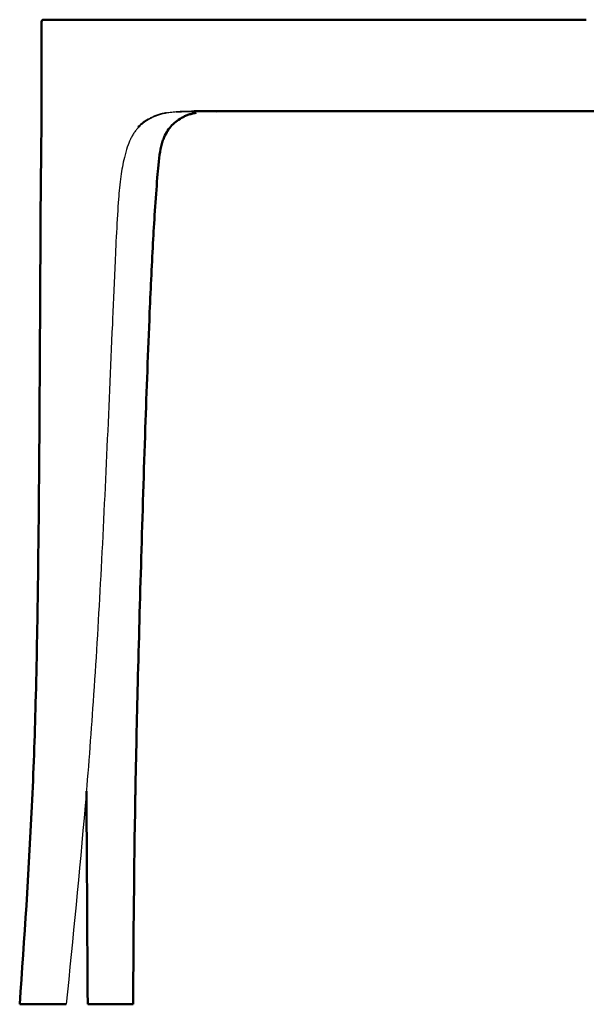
# Model space of a CAD drawing. Header units: millimetres. Extents: x -51070 to 51012658, y -411665 to 5484957.
# Tile 2 of 207: x 51011209 to 51011452, y 5483373 to 5483797. Entities that reach past the tile are written whole.
import ezdxf

# ---------------------------------------------------------------- set-up
doc = ezdxf.new("R2010")
doc.units = ezdxf.units.MM
doc.layers.add('Make2D$Visible$Curves', color=7, linetype='Continuous', true_color=0x000000)
doc.layers.add('Make2D$Visible$SceneSilhouetteCurves', color=7, linetype='Continuous', lineweight=50, true_color=0x000000)

msp = doc.modelspace()

# ---------------------------------------------------------------- linework, layer by layer
at = {"layer": 'Make2D$Visible$Curves', "color": 30}
for points, degree, knots in [([(51011218.35, 5483765.96), (51011218.35, 5483766.59), (51011218.35, 5483767.22), (51011218.35, 5483767.86), (51011218.35, 5483768.47), (51011218.35, 5483769.09), (51011218.35, 5483769.71), (51011218.35, 5483770.31), (51011218.35, 5483770.91), (51011218.35, 5483771.51), (51011218.35, 5483772.1), (51011218.35, 5483772.68), (51011218.35, 5483773.27), (51011218.35, 5483774.42), (51011218.35, 5483775.56), (51011218.35, 5483776.71), (51011218.35, 5483777.83), (51011218.34, 5483778.95), (51011218.34, 5483780.07), (51011218.34, 5483782.23), (51011218.34, 5483784.32), (51011218.34, 5483786.48), (51011218.34, 5483788.23), (51011218.34, 5483789.64), (51011218.34, 5483791.41), (51011218.34, 5483792.6), (51011218.34, 5483793.82), (51011218.34, 5483795.07), (51011218.34, 5483795.52), (51011218.32, 5483796.14), (51011218.68, 5483796.42), (51011219.03, 5483796.69), (51011219.83, 5483796.68), (51011220.2, 5483796.68)], 3, [0, 0, 0, 0, 1.899319, 1.899319, 1.899319, 3.747187, 3.747187, 3.747187, 5.55027, 5.55027, 5.55027, 7.31519, 7.31519, 7.31519, 10.756794, 10.756794, 10.756794, 14.123237, 14.123237, 14.123237, 20.532338, 20.532338, 20.532338, 25.467184, 25.467184, 25.467184, 29.125083, 29.125083, 29.125083, 30.766925, 30.766925, 30.766925, 32.946188, 32.946188, 32.946188, 32.946188]), ([(51011209.02, 5483373.39), (51011211, 5483402.04), (51011212.91, 5483429.76), (51011214.25, 5483458.48), (51011214.95, 5483473.43), (51011215.47, 5483488.1), (51011215.87, 5483503.07), (51011216.33, 5483520.29), (51011216.63, 5483537.24), (51011216.85, 5483553.91), (51011217.34, 5483590.42), (51011217.55, 5483627.64), (51011217.75, 5483665.55), (51011217.79, 5483673.61), (51011217.83, 5483681.96), (51011217.93, 5483700.46), (51011217.97, 5483710.1), (51011218.04, 5483719.51), (51011218.06, 5483722.62), (51011218.09, 5483725.68), (51011218.15, 5483731.8), (51011218.19, 5483734.93), (51011218.23, 5483738.11), (51011218.26, 5483740.09), (51011218.28, 5483742.08), (51011218.3, 5483744.08), (51011218.32, 5483746.23), (51011218.33, 5483748.34), (51011218.34, 5483750.42), (51011218.34, 5483751.65), (51011218.35, 5483752.87), (51011218.35, 5483754.08), (51011218.35, 5483755.4), (51011218.35, 5483756.7), (51011218.35, 5483758), (51011218.35, 5483758.67), (51011218.35, 5483759.34), (51011218.35, 5483760.01), (51011218.35, 5483760.68), (51011218.35, 5483761.35), (51011218.35, 5483762.02), (51011218.35, 5483762.68), (51011218.35, 5483763.34), (51011218.35, 5483764.01), (51011218.35, 5483764.66), (51011218.35, 5483765.31), (51011218.35, 5483765.96)], 3, [0, 0, 0, 0, 85.381893, 85.381893, 85.381893, 130.030945, 130.030945, 130.030945, 180.894495, 180.894495, 180.894495, 292.544969, 292.544969, 292.544969, 317.705252, 317.705252, 346.518538, 346.518538, 346.518538, 355.730408, 355.730408, 365.118973, 365.118973, 365.118973, 371.087738, 371.087738, 371.087738, 377.427218, 377.427218, 377.427218, 381.090435, 381.090435, 381.090435, 385.010343, 385.010343, 385.010343, 387.01553, 387.01553, 387.01553, 389.023658, 389.023658, 389.023658, 391.014338, 391.014338, 391.014338, 392.967221, 392.967221, 392.967221, 392.967221]), ([(51011278.58, 5483754.46), (51011277.7, 5483753.95), (51011276.88, 5483753.4), (51011276.11, 5483752.8), (51011275.33, 5483752.19), (51011274.6, 5483751.51), (51011273.95, 5483750.76), (51011273.3, 5483750.01), (51011272.71, 5483749.18), (51011272.17, 5483748.28), (51011271.64, 5483747.38), (51011271.17, 5483746.41), (51011270.74, 5483745.38)], 3, [0, 0, 0, 0, 3.774224, 3.774224, 3.774224, 7.643262, 7.643262, 7.643262, 11.490612, 11.490612, 11.490612, 15.302291, 15.302291, 15.302291, 15.302291]), ([(51011284.79, 5483756.63), (51011284.46, 5483756.58), (51011284.14, 5483756.52), (51011283.81, 5483756.45), (51011283.51, 5483756.39), (51011283.21, 5483756.32), (51011282.91, 5483756.24), (51011282.63, 5483756.17), (51011282.35, 5483756.09), (51011282.08, 5483756.01), (51011281.82, 5483755.93), (51011281.56, 5483755.84), (51011281.3, 5483755.75), (51011280.82, 5483755.57), (51011280.34, 5483755.37), (51011279.89, 5483755.15), (51011279.44, 5483754.94), (51011279.01, 5483754.71), (51011278.58, 5483754.46)], 3, [0, 0, 0, 0, 1.101993, 1.101993, 1.101993, 2.144137, 2.144137, 2.144137, 3.145649, 3.145649, 3.145649, 4.120797, 4.120797, 4.120797, 6.026012, 6.026012, 6.026012, 7.882699, 7.882699, 7.882699, 7.882699]), ([(51011305.99, 5483757.35), (51011305.66, 5483757.35), (51011305.32, 5483757.35), (51011304.98, 5483757.35), (51011304.95, 5483757.35), (51011304.93, 5483757.35), (51011304.9, 5483757.35), (51011304.9, 5483757.35), (51011303.99, 5483757.35), (51011303.68, 5483757.35), (51011303.36, 5483757.35), (51011302.07, 5483757.35), (51011301.18, 5483757.35), (51011298.9, 5483757.35), (51011297.39, 5483757.35), (51011295.91, 5483757.35), (51011293.79, 5483757.35), (51011291.73, 5483757.34), (51011289.62, 5483757.34), (51011288.92, 5483757.34), (51011288.21, 5483757.33), (51011287.49, 5483757.33), (51011286.94, 5483757.33), (51011286.38, 5483757.32), (51011285.81, 5483757.32), (51011285.35, 5483757.31), (51011284.88, 5483757.31), (51011284.41, 5483757.3), (51011284.37, 5483757.3), (51011284.33, 5483757.3), (51011284.3, 5483757.3), (51011284.26, 5483757.3), (51011284.23, 5483757.3), (51011284.19, 5483757.3), (51011284.15, 5483757.3), (51011284.12, 5483757.3), (51011284.08, 5483757.3), (51011284.05, 5483757.3), (51011284.01, 5483757.3), (51011283.98, 5483757.29), (51011283.94, 5483757.29), (51011283.9, 5483757.29), (51011283.87, 5483757.29), (51011283.83, 5483757.29), (51011283.8, 5483757.29), (51011283.76, 5483757.29), (51011283.73, 5483757.29), (51011283.69, 5483757.29), (51011283.66, 5483757.29), (51011283.62, 5483757.29), (51011283.59, 5483757.29), (51011283.55, 5483757.29), (51011283.51, 5483757.29), (51011283.48, 5483757.29), (51011283.44, 5483757.29), (51011283.41, 5483757.28), (51011283.37, 5483757.28), (51011283.34, 5483757.28), (51011283.33, 5483757.28), (51011283.33, 5483757.28), (51011283.33, 5483757.28), (51011283.3, 5483757.28), (51011283.26, 5483757.28), (51011283.23, 5483757.28), (51011283.2, 5483757.28), (51011283.16, 5483757.28), (51011283.13, 5483757.28)], 3, [0, 0, 0, 0, 1, 1, 1, 2, 2, 2, 2.002283, 2.002283, 2.912067, 2.912067, 5.719859, 5.719859, 11.007081, 11.007081, 11.007081, 17.315326, 17.315326, 17.315326, 19.461475, 19.461475, 19.461475, 21.155003, 21.155003, 21.155003, 22.562163, 22.562163, 22.562163, 23.562163, 23.562163, 23.562163, 24.562163, 24.562163, 24.562163, 25.562163, 25.562163, 25.562163, 26.562163, 26.562163, 26.562163, 27.562163, 27.562163, 27.562163, 28.562163, 28.562163, 28.562163, 29.562163, 29.562163, 29.562163, 30.562163, 30.562163, 30.562163, 31.562163, 31.562163, 31.562163, 32.562163, 32.562163, 32.562163, 33.562163, 33.562163, 33.562163, 34.562163, 34.562163, 34.562163, 35.562163, 35.562163, 35.562163, 35.562163]), ([(51011289.16, 5483757.35), (51011290.68, 5483757.35), (51011295, 5483757.35), (51011300.97, 5483757.35), (51011305.35, 5483757.35)], 3, [0.5833333, 0.5833333, 0.5833333, 0.5833333, 0.75, 1, 1, 1, 1]), ([(51011293.52, 5483757.28), (51011294.66, 5483757.32), (51011295.89, 5483757.34), (51011300.61, 5483757.35), (51011302.81, 5483757.35)], 3, [-1, -1, -1, -1, -0.5, -0.25, -0.25, -0.25, -0.25]), ([(51011403.92, 5483757.35), (51011403.92, 5483757.35), (51011403.92, 5483757.35), (51011403.92, 5483757.35), (51011403.92, 5483757.35)], 2, [3.998570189, 3.998570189, 3.998570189, 4, 4, 4.001429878, 4.001429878, 4.001429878]), ([(51011270.74, 5483745.38), (51011270.44, 5483744.65), (51011270.25, 5483744.1), (51011269.84, 5483742.6), (51011269.68, 5483741.84), (51011269.54, 5483741.09), (51011269, 5483738.06), (51011268.55, 5483733.31), (51011268.28, 5483730.24), (51011267.55, 5483721.91), (51011266.86, 5483710.74), (51011265.83, 5483692.39), (51011265.33, 5483681.89), (51011264.86, 5483670.91), (51011264.14, 5483653.97), (51011263.54, 5483637.34), (51011262.37, 5483602.65), (51011261.78, 5483583.65), (51011261.24, 5483565.3), (51011260.71, 5483547.31), (51011260.2, 5483529.3), (51011259.75, 5483511.41), (51011259.36, 5483495.71), (51011259.01, 5483479.98), (51011258.73, 5483464.37), (51011258.71, 5483463.45), (51011258.69, 5483462.54), (51011258.68, 5483461.62), (51011258.14, 5483430.91), (51011257.94, 5483403.8), (51011257.73, 5483373.39)], 3, [0, 0, 0, 0, 2.543205, 2.543205, 4.842746, 4.842746, 4.842746, 15.989109, 15.989109, 15.989109, 43.26815, 43.26815, 75.947026, 75.947026, 75.947026, 125.988854, 125.988854, 182.516942, 182.516942, 182.516942, 237.171787, 237.171787, 237.171787, 285.131829, 285.131829, 285.131829, 287.942257, 287.942257, 287.942257, 378.659586, 378.659586, 378.659586, 378.659586]), ([(51011238.24, 5483373.39), (51011238.06, 5483403.88), (51011237.89, 5483430.8), (51011237.68, 5483461.58), (51011237.67, 5483462.72), (51011237.66, 5483463.86), (51011237.66, 5483464.99)], 3, [0, 0, 0, 0, 90.385325, 90.385325, 90.385325, 93.872185, 93.872185, 93.872185, 93.872185]), ([(51011209.02, 5483373.39), (51011209.02, 5483373.39), (51011209.12, 5483373.39), (51011209.62, 5483373.39), (51011210.5, 5483373.39), (51011211.71, 5483373.39), (51011213.2, 5483373.39), (51011214.91, 5483373.39), (51011216.79, 5483373.39), (51011218.42, 5483373.39), (51011219.73, 5483373.39), (51011220.54, 5483373.39), (51011221.19, 5483373.39), (51011221.66, 5483373.39), (51011222.13, 5483373.39), (51011222.44, 5483373.39), (51011222.59, 5483373.39)], 3, [0.1784583, 0.1784583, 0.1784583, 0.1784583, 0.25, 0.3333333, 0.4166667, 0.5, 0.5833333, 0.6666667, 0.75, 0.8333333, 0.875, 0.9166667, 0.9375, 0.9583333, 0.9791667, 1, 1, 1, 1]), ([(51011222.59, 5483373.39), (51011222.75, 5483373.39), (51011223.05, 5483373.39), (51011223.49, 5483373.39), (51011223.93, 5483373.39), (51011224.49, 5483373.39), (51011225.16, 5483373.39), (51011226.15, 5483373.39), (51011227.23, 5483373.39), (51011228.2, 5483373.39), (51011228.82, 5483373.39), (51011228.98, 5483373.39), (51011229, 5483373.39)], 3, [0, 0, 0, 0, 0.0125, 0.025, 0.0375, 0.05, 0.075, 0.1, 0.15, 0.2, 0.25, 0.3, 0.3, 0.3, 0.3])]:
    msp.add_open_spline(points, degree=degree, knots=knots, dxfattribs=at)
for points, degree in [([(51011220.2, 5483796.68), (51011220.26, 5483796.68), (51011220.31, 5483796.68), (51011220.37, 5483796.68)], 3), ([(51011220.37, 5483796.68), (51011220.37, 5483796.68), (51011220.36, 5483796.68), (51011220.36, 5483796.68)], 3), ([(51011220.37, 5483796.68), (51011220.39, 5483796.68), (51011220.44, 5483796.68), (51011220.54, 5483796.68)], 3), ([(51011220.54, 5483796.68), (51011220.64, 5483796.68), (51011220.8, 5483796.68), (51011221.07, 5483796.68)], 3), ([(51011221.07, 5483796.68), (51011221.33, 5483796.68), (51011221.72, 5483796.68), (51011222.27, 5483796.68)], 3), ([(51011221.34, 5483796.68), (51011221.33, 5483796.68), (51011221.33, 5483796.68)], 2), ([(51011222.27, 5483796.68), (51011222.82, 5483796.68), (51011223.54, 5483796.68), (51011224.35, 5483796.68)], 3), ([(51011224.35, 5483796.68), (51011225.15, 5483796.68), (51011226.03, 5483796.68), (51011226.9, 5483796.68)], 3), ([(51011226.9, 5483796.68), (51011227.76, 5483796.68), (51011228.61, 5483796.68), (51011229.48, 5483796.68)], 3), ([(51011229.48, 5483796.68), (51011230.34, 5483796.68), (51011231.22, 5483796.68), (51011232.15, 5483796.68)], 3), ([(51011232.15, 5483796.68), (51011232.61, 5483796.68), (51011233.09, 5483796.68), (51011233.59, 5483796.68)], 3), ([(51011233.59, 5483796.68), (51011234.09, 5483796.68), (51011234.63, 5483796.68), (51011235.2, 5483796.68)], 3), ([(51011235.2, 5483796.68), (51011235.49, 5483796.68), (51011235.79, 5483796.68), (51011236.11, 5483796.68)], 3), ([(51011236.11, 5483796.68), (51011236.42, 5483796.68), (51011236.75, 5483796.68), (51011237.09, 5483796.68)], 3), ([(51011237.09, 5483796.68), (51011237.43, 5483796.68), (51011237.79, 5483796.68), (51011238.17, 5483796.68)], 3), ([(51011238.17, 5483796.68), (51011238.55, 5483796.68), (51011238.94, 5483796.68), (51011239.36, 5483796.68)], 3), ([(51011240.66, 5483796.68), (51011240.21, 5483796.68), (51011239.77, 5483796.68), (51011239.36, 5483796.68)], 3), ([(51011242.08, 5483796.68), (51011241.59, 5483796.68), (51011241.12, 5483796.68), (51011240.66, 5483796.68)], 3), ([(51011243.58, 5483796.68), (51011243.07, 5483796.68), (51011242.56, 5483796.68), (51011242.08, 5483796.68)], 3), ([(51011245.18, 5483796.68), (51011244.63, 5483796.68), (51011244.1, 5483796.68), (51011243.58, 5483796.68)], 3), ([(51011248.56, 5483796.68), (51011247.4, 5483796.68), (51011246.26, 5483796.68), (51011245.18, 5483796.68)], 3), ([(51011252.14, 5483796.68), (51011250.92, 5483796.68), (51011249.73, 5483796.68), (51011248.56, 5483796.68)], 3), ([(51011259.55, 5483796.68), (51011257.04, 5483796.68), (51011254.56, 5483796.68), (51011252.14, 5483796.68)], 3), ([(51011267.16, 5483796.68), (51011264.61, 5483796.68), (51011262.06, 5483796.68), (51011259.55, 5483796.68)], 3), ([(51011274.69, 5483796.68), (51011272.27, 5483796.68), (51011269.71, 5483796.68), (51011267.16, 5483796.68)], 3), ([(51011281.41, 5483796.68), (51011279.4, 5483796.68), (51011277.12, 5483796.68), (51011274.69, 5483796.68)], 3), ([(51011281.41, 5483796.68), (51011281.91, 5483796.68), (51011282.4, 5483796.68), (51011282.9, 5483796.68)], 3), ([(51011282.9, 5483796.68), (51011283.39, 5483796.68), (51011283.9, 5483796.68), (51011284.45, 5483796.68)], 3), ([(51011284.45, 5483796.68), (51011285, 5483796.68), (51011285.59, 5483796.68), (51011286.25, 5483796.68)], 3), ([(51011286.25, 5483796.68), (51011286.92, 5483796.68), (51011287.65, 5483796.68), (51011288.48, 5483796.68)], 3), ([(51011288.48, 5483796.68), (51011290.14, 5483796.68), (51011292.2, 5483796.68), (51011294.9, 5483796.68)], 3), ([(51011294.9, 5483796.68), (51011297.59, 5483796.68), (51011300.92, 5483796.68), (51011305.11, 5483796.68)], 3), ([(51011305.11, 5483796.68), (51011313.49, 5483796.68), (51011325.34, 5483796.68), (51011338.45, 5483796.68)], 3), ([(51011338.45, 5483796.68), (51011351.57, 5483796.68), (51011365.94, 5483796.68), (51011379.37, 5483796.68)], 3), ([(51011379.37, 5483796.68), (51011392.81, 5483796.68), (51011405.3, 5483796.68), (51011417.33, 5483796.68)], 3), ([(51011417.33, 5483796.68), (51011429.35, 5483796.68), (51011440.91, 5483796.68), (51011452.46, 5483796.68)], 3), ([(51011338.97, 5483757.35), (51011325.99, 5483757.35), (51011314.28, 5483757.35), (51011305.99, 5483757.35)], 3), ([(51011311.52, 5483757.35), (51011311.58, 5483757.35), (51011311.63, 5483757.35), (51011311.77, 5483757.42)], 3), ([(51011379.55, 5483757.35), (51011366.2, 5483757.35), (51011351.95, 5483757.35), (51011338.97, 5483757.35)], 3), ([(51011352.38, 5483757.35), (51011352.38, 5483757.35), (51011352.38, 5483757.35)], 2), ([(51011417.35, 5483757.35), (51011405.35, 5483757.35), (51011392.9, 5483757.35), (51011379.55, 5483757.35)], 3), ([(51011452.46, 5483757.35), (51011440.91, 5483757.35), (51011429.35, 5483757.35), (51011417.35, 5483757.35)], 3), ([(51011452.46, 5483757.35), (51011464.02, 5483757.35), (51011475.58, 5483757.35), (51011487.58, 5483757.35)], 3), ([(51011254.88, 5483373.39), (51011254.43, 5483373.39), (51011253.44, 5483373.39), (51011251.74, 5483373.39), (51011249.9, 5483373.39), (51011247.99, 5483373.39), (51011246.07, 5483373.39), (51011244.23, 5483373.39), (51011242.54, 5483373.39), (51011241.05, 5483373.39), (51011239.83, 5483373.39), (51011238.92, 5483373.39), (51011238.37, 5483373.39), (51011238.24, 5483373.39), (51011238.24, 5483373.39)], 3), ([(51011257.73, 5483373.39), (51011257.73, 5483373.39), (51011257.61, 5483373.39), (51011257.05, 5483373.39), (51011256.14, 5483373.39), (51011255.33, 5483373.39), (51011254.88, 5483373.39)], 3)]:
    msp.add_open_spline(points, degree=degree, dxfattribs=at)
at = {"layer": 'Make2D$Visible$Curves', "color": 30, "lineweight": -3}
for points, knots in [([(51011272.1, 5483756.67), (51011271.53, 5483756.58), (51011270.71, 5483756.42), (51011269.68, 5483756.17), (51011268.74, 5483755.9), (51011267.6, 5483755.52), (51011266.31, 5483755), (51011265.35, 5483754.53), (51011264.87, 5483754.27), (51011263.92, 5483753.77), (51011262.1, 5483752.67), (51011260.46, 5483751.31), (51011259.72, 5483750.58)], [0, 0, 0, 0, 0.0416667, 0.0833333, 0.125, 0.1666667, 0.25, 0.3333333, 0.3333333, 0.3333333, 0.6666667, 0.9892235, 0.9892235, 0.9892235, 0.9892235]), ([(51011272.55, 5483756.62), (51011272.06, 5483756.55), (51011271.93, 5483756.53), (51011271.46, 5483756.43), (51011271.11, 5483756.37), (51011270.78, 5483756.3), (51011270.45, 5483756.22), (51011270.13, 5483756.14), (51011269.82, 5483756.06), (51011269.51, 5483755.97), (51011269.22, 5483755.89), (51011268.93, 5483755.8), (51011268.65, 5483755.71), (51011268.1, 5483755.52), (51011267.56, 5483755.32), (51011267.06, 5483755.1), (51011266.56, 5483754.88), (51011266.07, 5483754.65), (51011265.59, 5483754.4), (51011264.62, 5483753.9), (51011263.68, 5483753.35), (51011262.8, 5483752.74), (51011262.4, 5483752.46), (51011262, 5483752.16), (51011261.62, 5483751.85), (51011261.17, 5483751.49), (51011260.74, 5483751.1), (51011260.32, 5483750.69)], [0, 0, 0, 0, 1.18119, 1.18119, 1.18119, 2.304195, 2.304195, 2.304195, 3.38963, 3.38963, 3.38963, 4.453929, 4.453929, 4.453929, 6.548756, 6.548756, 6.548756, 8.587126, 8.587126, 8.587126, 12.647226, 12.647226, 12.647226, 14.501432, 14.501432, 14.501432, 16.689358, 16.689358, 16.689358, 16.689358]), ([(51011283.12, 5483757.28), (51011283.11, 5483757.28), (51011283.09, 5483757.28), (51011283.06, 5483757.28), (51011283.04, 5483757.28), (51011282.99, 5483757.28), (51011282.95, 5483757.28), (51011282.84, 5483757.27), (51011282.77, 5483757.27), (51011282.5, 5483757.27), (51011282.28, 5483757.26), (51011281.69, 5483757.25), (51011281.36, 5483757.24), (51011281.04, 5483757.23), (51011280.92, 5483757.22), (51011280.8, 5483757.22), (51011280.63, 5483757.22), (51011280.56, 5483757.21), (51011280.48, 5483757.21), (51011279.55, 5483757.18), (51011278.62, 5483757.14), (51011277.71, 5483757.09), (51011277.25, 5483757.07), (51011276.79, 5483757.04), (51011276.34, 5483757.01), (51011276.33, 5483757.01), (51011276.32, 5483757.01), (51011276.31, 5483757.01), (51011275.87, 5483756.98), (51011275.43, 5483756.94), (51011275, 5483756.91), (51011274.58, 5483756.87), (51011274.15, 5483756.82), (51011273.73, 5483756.78), (51011273.19, 5483756.71), (51011273.08, 5483756.7), (51011272.55, 5483756.62)], [0.024112, 0.024112, 0.024112, 0.024112, 0.068682, 0.068682, 0.142566, 0.142566, 0.283829, 0.283829, 0.539477, 0.539477, 1.191593, 1.191593, 2.128301, 2.128301, 2.128301, 2.468647, 2.468647, 2.697161, 2.697161, 2.697161, 5.50413, 5.50413, 5.50413, 6.93527, 6.93527, 6.93527, 6.966417, 6.966417, 6.966417, 8.338583, 8.338583, 8.338583, 9.679361, 9.679361, 9.679361, 10.944962, 10.944962, 10.944962, 10.944962]), ([(51011276.07, 5483757.02), (51011276.22, 5483757.03), (51011276.84, 5483757.07), (51011278.36, 5483757.14), (51011280.6, 5483757.23), (51011282.31, 5483757.27), (51011283.13, 5483757.28)], [-0.6655474, -0.6655474, -0.6655474, -0.6655474, -0.625, -0.5, -0.25, -0.0075807, -0.0075807, -0.0075807, -0.0075807]), ([(51011278.02, 5483757.34), (51011278.8, 5483757.34), (51011280.06, 5483757.34), (51011282.01, 5483757.34), (51011284.24, 5483757.35), (51011286.63, 5483757.35), (51011288.4, 5483757.35), (51011289.16, 5483757.35)], [0, 0, 0, 0, 0.125, 0.25, 0.375, 0.5, 0.5833333, 0.5833333, 0.5833333, 0.5833333]), ([(51011289.16, 5483757.34), (51011289.33, 5483757.34), (51011289.73, 5483757.34), (51011290.32, 5483757.34), (51011290.92, 5483757.33), (51011291.47, 5483757.33), (51011291.96, 5483757.33), (51011292.38, 5483757.33), (51011292.61, 5483757.33), (51011292.72, 5483757.32)], [0.1619877, 0.1619877, 0.1619877, 0.1619877, 0.25, 0.375, 0.5, 0.625, 0.75, 0.875, 1, 1, 1, 1]), ([(51011260.32, 5483750.69), (51011260.14, 5483750.5), (51011259.95, 5483750.3), (51011259.77, 5483750.11), (51011259.59, 5483749.91), (51011259.42, 5483749.7), (51011259.25, 5483749.5), (51011259.08, 5483749.29), (51011258.91, 5483749.08), (51011258.75, 5483748.86), (51011258.58, 5483748.64), (51011258.43, 5483748.42), (51011258.27, 5483748.2), (51011257.97, 5483747.75), (51011257.67, 5483747.29), (51011257.4, 5483746.8), (51011257.12, 5483746.32), (51011256.86, 5483745.82), (51011256.61, 5483745.31), (51011256.08, 5483744.23), (51011255.65, 5483743.16), (51011255.25, 5483741.96), (51011254.77, 5483740.53), (51011254.36, 5483739), (51011253.99, 5483737.49), (51011253.33, 5483734.71), (51011252.89, 5483732.24), (51011252.06, 5483726.16), (51011251.73, 5483722.78), (51011251.47, 5483719.55), (51011250.84, 5483711.53), (51011250.27, 5483698.96), (51011249.52, 5483682.12), (51011249.16, 5483673.8), (51011248.82, 5483665.75), (51011247.19, 5483627.88), (51011245.59, 5483590.71), (51011243.64, 5483554.27), (51011242.73, 5483537.33), (51011241.72, 5483520.4), (51011240.56, 5483503.48), (51011239.53, 5483488.45), (51011238.41, 5483473.85), (51011237.14, 5483458.86), (51011234.7, 5483430.12), (51011231.88, 5483402.04), (51011229, 5483373.39)], [0, 0, 0, 0, 0.992111, 0.992111, 0.992111, 1.972741, 1.972741, 1.972741, 2.943621, 2.943621, 2.943621, 3.90654, 3.90654, 3.90654, 5.815963, 5.815963, 5.815963, 7.713823, 7.713823, 7.713823, 11.667567, 11.667567, 11.667567, 16.548576, 16.548576, 16.548576, 25.352306, 25.352306, 34.963975, 34.963975, 34.963975, 61.339832, 61.339832, 88.87253, 88.87253, 88.87253, 200.508205, 200.508205, 200.508205, 251.427873, 251.427873, 251.427873, 296.252749, 296.252749, 296.252749, 382.392574, 382.392574, 382.392574, 382.392574])]:
    msp.add_open_spline(points, degree=3, knots=knots, dxfattribs=at)
for points in [[(51011276.11, 5483756.99), (51011276.1, 5483757), (51011276.09, 5483757.01), (51011276.07, 5483757.02)], [(51011278.02, 5483757.34), (51011278.43, 5483757.34), (51011279.03, 5483757.34), (51011279.8, 5483757.34), (51011280.48, 5483757.34), (51011281.1, 5483757.33), (51011281.65, 5483757.33), (51011282.12, 5483757.33), (51011282.52, 5483757.33), (51011282.73, 5483757.33), (51011282.82, 5483757.32)], [(51011283.34, 5483757.3), (51011283.33, 5483757.31), (51011283.31, 5483757.31), (51011283.22, 5483757.32), (51011283.07, 5483757.32), (51011282.91, 5483757.32), (51011282.82, 5483757.32)], [(51011283.21, 5483757.28), (51011283.22, 5483757.28), (51011283.26, 5483757.29), (51011283.31, 5483757.29), (51011283.33, 5483757.3), (51011283.34, 5483757.3)], [(51011292.71, 5483757.33), (51011292.91, 5483757.33), (51011293.1, 5483757.34), (51011293.28, 5483757.34)], [(51011293.51, 5483757.29), (51011293.51, 5483757.29), (51011293.5, 5483757.29), (51011293.48, 5483757.3), (51011293.43, 5483757.3), (51011293.33, 5483757.31), (51011293.2, 5483757.32), (51011293, 5483757.32), (51011292.82, 5483757.32), (51011292.72, 5483757.32)], [(51011311.75, 5483757.42), (51011311.76, 5483757.42), (51011311.76, 5483757.42), (51011311.77, 5483757.42)], [(51011260.03, 5483750.38), (51011259.93, 5483750.45), (51011259.82, 5483750.51), (51011259.72, 5483750.58)], [(51011263.37, 5483753.12), (51011263.4, 5483753.24), (51011263.43, 5483753.36), (51011263.46, 5483753.47)]]:
    msp.add_open_spline(points, degree=3, dxfattribs=at)
at = {"layer": 'Make2D$Visible$SceneSilhouetteCurves', "color": 30}
for points, degree, knots in [([(51011218.35, 5483765.96), (51011218.35, 5483766.59), (51011218.35, 5483767.22), (51011218.35, 5483767.86), (51011218.35, 5483768.47), (51011218.35, 5483769.09), (51011218.35, 5483769.71), (51011218.35, 5483770.31), (51011218.35, 5483770.91), (51011218.35, 5483771.51), (51011218.35, 5483772.1), (51011218.35, 5483772.68), (51011218.35, 5483773.27), (51011218.35, 5483774.42), (51011218.35, 5483775.56), (51011218.35, 5483776.71), (51011218.35, 5483777.83), (51011218.34, 5483778.95), (51011218.34, 5483780.07), (51011218.34, 5483782.23), (51011218.34, 5483784.32), (51011218.34, 5483786.48), (51011218.34, 5483788.23), (51011218.34, 5483789.64), (51011218.34, 5483791.41), (51011218.34, 5483792.6), (51011218.34, 5483793.82), (51011218.34, 5483795.07), (51011218.34, 5483795.52), (51011218.32, 5483796.14), (51011218.68, 5483796.42), (51011219.03, 5483796.69), (51011219.83, 5483796.68), (51011220.2, 5483796.68)], 3, [0, 0, 0, 0, 1.899319, 1.899319, 1.899319, 3.747187, 3.747187, 3.747187, 5.55027, 5.55027, 5.55027, 7.31519, 7.31519, 7.31519, 10.756794, 10.756794, 10.756794, 14.123237, 14.123237, 14.123237, 20.532338, 20.532338, 20.532338, 25.467184, 25.467184, 25.467184, 29.125083, 29.125083, 29.125083, 30.766925, 30.766925, 30.766925, 32.946188, 32.946188, 32.946188, 32.946188]), ([(51011209.02, 5483373.39), (51011211, 5483402.04), (51011212.91, 5483429.76), (51011214.25, 5483458.48), (51011214.95, 5483473.43), (51011215.47, 5483488.1), (51011215.87, 5483503.07), (51011216.33, 5483520.29), (51011216.63, 5483537.24), (51011216.85, 5483553.91), (51011217.34, 5483590.42), (51011217.55, 5483627.64), (51011217.75, 5483665.55), (51011217.79, 5483673.61), (51011217.83, 5483681.96), (51011217.93, 5483700.46), (51011217.97, 5483710.1), (51011218.04, 5483719.51), (51011218.06, 5483722.62), (51011218.09, 5483725.68), (51011218.15, 5483731.8), (51011218.19, 5483734.93), (51011218.23, 5483738.11), (51011218.26, 5483740.09), (51011218.28, 5483742.08), (51011218.3, 5483744.08), (51011218.32, 5483746.23), (51011218.33, 5483748.34), (51011218.34, 5483750.42), (51011218.34, 5483751.65), (51011218.35, 5483752.87), (51011218.35, 5483754.08), (51011218.35, 5483755.4), (51011218.35, 5483756.7), (51011218.35, 5483758), (51011218.35, 5483758.67), (51011218.35, 5483759.34), (51011218.35, 5483760.01), (51011218.35, 5483760.68), (51011218.35, 5483761.35), (51011218.35, 5483762.02), (51011218.35, 5483762.68), (51011218.35, 5483763.34), (51011218.35, 5483764.01), (51011218.35, 5483764.66), (51011218.35, 5483765.31), (51011218.35, 5483765.96)], 3, [0, 0, 0, 0, 85.381893, 85.381893, 85.381893, 130.030945, 130.030945, 130.030945, 180.894495, 180.894495, 180.894495, 292.544969, 292.544969, 292.544969, 317.705252, 317.705252, 346.518538, 346.518538, 346.518538, 355.730408, 355.730408, 365.118973, 365.118973, 365.118973, 371.087738, 371.087738, 371.087738, 377.427218, 377.427218, 377.427218, 381.090435, 381.090435, 381.090435, 385.010343, 385.010343, 385.010343, 387.01553, 387.01553, 387.01553, 389.023658, 389.023658, 389.023658, 391.014338, 391.014338, 391.014338, 392.967221, 392.967221, 392.967221, 392.967221]), ([(51011278.58, 5483754.46), (51011277.7, 5483753.95), (51011276.88, 5483753.4), (51011276.11, 5483752.8), (51011275.33, 5483752.19), (51011274.6, 5483751.51), (51011273.95, 5483750.76), (51011273.3, 5483750.01), (51011272.71, 5483749.18), (51011272.17, 5483748.28), (51011271.64, 5483747.38), (51011271.17, 5483746.41), (51011270.74, 5483745.38)], 3, [0, 0, 0, 0, 3.774224, 3.774224, 3.774224, 7.643262, 7.643262, 7.643262, 11.490612, 11.490612, 11.490612, 15.302291, 15.302291, 15.302291, 15.302291]), ([(51011284.79, 5483756.63), (51011284.46, 5483756.58), (51011284.14, 5483756.52), (51011283.81, 5483756.45), (51011283.51, 5483756.39), (51011283.21, 5483756.32), (51011282.91, 5483756.24), (51011282.63, 5483756.17), (51011282.35, 5483756.09), (51011282.08, 5483756.01), (51011281.82, 5483755.93), (51011281.56, 5483755.84), (51011281.3, 5483755.75), (51011280.82, 5483755.57), (51011280.34, 5483755.37), (51011279.89, 5483755.15), (51011279.44, 5483754.94), (51011279.01, 5483754.71), (51011278.58, 5483754.46)], 3, [0, 0, 0, 0, 1.101993, 1.101993, 1.101993, 2.144137, 2.144137, 2.144137, 3.145649, 3.145649, 3.145649, 4.120797, 4.120797, 4.120797, 6.026012, 6.026012, 6.026012, 7.882699, 7.882699, 7.882699, 7.882699]), ([(51011305.99, 5483757.35), (51011305.66, 5483757.35), (51011305.32, 5483757.35), (51011304.98, 5483757.35), (51011304.95, 5483757.35), (51011304.93, 5483757.35), (51011304.9, 5483757.35), (51011304.9, 5483757.35), (51011303.99, 5483757.35), (51011303.68, 5483757.35), (51011303.36, 5483757.35), (51011302.07, 5483757.35), (51011301.18, 5483757.35), (51011298.9, 5483757.35), (51011297.39, 5483757.35), (51011295.91, 5483757.35), (51011293.79, 5483757.35), (51011291.73, 5483757.34), (51011289.62, 5483757.34), (51011288.92, 5483757.34), (51011288.21, 5483757.33), (51011287.49, 5483757.33), (51011286.94, 5483757.33), (51011286.38, 5483757.32), (51011285.81, 5483757.32), (51011285.35, 5483757.31), (51011284.88, 5483757.31), (51011284.41, 5483757.3), (51011284.37, 5483757.3), (51011284.33, 5483757.3), (51011284.3, 5483757.3), (51011284.26, 5483757.3), (51011284.23, 5483757.3), (51011284.19, 5483757.3), (51011284.15, 5483757.3), (51011284.12, 5483757.3), (51011284.08, 5483757.3), (51011284.05, 5483757.3), (51011284.01, 5483757.3), (51011283.98, 5483757.29), (51011283.94, 5483757.29), (51011283.9, 5483757.29), (51011283.87, 5483757.29), (51011283.83, 5483757.29), (51011283.8, 5483757.29), (51011283.76, 5483757.29), (51011283.73, 5483757.29), (51011283.69, 5483757.29), (51011283.66, 5483757.29), (51011283.62, 5483757.29), (51011283.59, 5483757.29), (51011283.55, 5483757.29), (51011283.51, 5483757.29), (51011283.48, 5483757.29), (51011283.44, 5483757.29), (51011283.41, 5483757.28), (51011283.37, 5483757.28), (51011283.34, 5483757.28), (51011283.33, 5483757.28), (51011283.33, 5483757.28), (51011283.33, 5483757.28), (51011283.3, 5483757.28), (51011283.26, 5483757.28), (51011283.23, 5483757.28), (51011283.2, 5483757.28), (51011283.16, 5483757.28), (51011283.13, 5483757.28)], 3, [0, 0, 0, 0, 1, 1, 1, 2, 2, 2, 2.002283, 2.002283, 2.912067, 2.912067, 5.719859, 5.719859, 11.007081, 11.007081, 11.007081, 17.315326, 17.315326, 17.315326, 19.461475, 19.461475, 19.461475, 21.155003, 21.155003, 21.155003, 22.562163, 22.562163, 22.562163, 23.562163, 23.562163, 23.562163, 24.562163, 24.562163, 24.562163, 25.562163, 25.562163, 25.562163, 26.562163, 26.562163, 26.562163, 27.562163, 27.562163, 27.562163, 28.562163, 28.562163, 28.562163, 29.562163, 29.562163, 29.562163, 30.562163, 30.562163, 30.562163, 31.562163, 31.562163, 31.562163, 32.562163, 32.562163, 32.562163, 33.562163, 33.562163, 33.562163, 34.562163, 34.562163, 34.562163, 35.562163, 35.562163, 35.562163, 35.562163]), ([(51011289.16, 5483757.35), (51011290.68, 5483757.35), (51011295, 5483757.35), (51011300.97, 5483757.35), (51011305.35, 5483757.35)], 3, [0.5833333, 0.5833333, 0.5833333, 0.5833333, 0.75, 1, 1, 1, 1]), ([(51011293.52, 5483757.28), (51011294.66, 5483757.32), (51011295.89, 5483757.34), (51011300.61, 5483757.35), (51011302.81, 5483757.35)], 3, [-1, -1, -1, -1, -0.5, -0.25, -0.25, -0.25, -0.25]), ([(51011403.92, 5483757.35), (51011403.92, 5483757.35), (51011403.92, 5483757.35), (51011403.92, 5483757.35), (51011403.92, 5483757.35)], 2, [3.998570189, 3.998570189, 3.998570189, 4, 4, 4.001429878, 4.001429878, 4.001429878]), ([(51011270.74, 5483745.38), (51011270.44, 5483744.65), (51011270.25, 5483744.1), (51011269.84, 5483742.6), (51011269.68, 5483741.84), (51011269.54, 5483741.09), (51011269, 5483738.06), (51011268.55, 5483733.31), (51011268.28, 5483730.24), (51011267.55, 5483721.91), (51011266.86, 5483710.74), (51011265.83, 5483692.39), (51011265.33, 5483681.89), (51011264.86, 5483670.91), (51011264.14, 5483653.97), (51011263.54, 5483637.34), (51011262.37, 5483602.65), (51011261.78, 5483583.65), (51011261.24, 5483565.3), (51011260.71, 5483547.31), (51011260.2, 5483529.3), (51011259.75, 5483511.41), (51011259.36, 5483495.71), (51011259.01, 5483479.98), (51011258.73, 5483464.37), (51011258.71, 5483463.45), (51011258.69, 5483462.54), (51011258.68, 5483461.62), (51011258.14, 5483430.91), (51011257.94, 5483403.8), (51011257.73, 5483373.39)], 3, [0, 0, 0, 0, 2.543205, 2.543205, 4.842746, 4.842746, 4.842746, 15.989109, 15.989109, 15.989109, 43.26815, 43.26815, 75.947026, 75.947026, 75.947026, 125.988854, 125.988854, 182.516942, 182.516942, 182.516942, 237.171787, 237.171787, 237.171787, 285.131829, 285.131829, 285.131829, 287.942257, 287.942257, 287.942257, 378.659586, 378.659586, 378.659586, 378.659586]), ([(51011238.24, 5483373.39), (51011238.06, 5483403.88), (51011237.89, 5483430.8), (51011237.68, 5483461.58), (51011237.67, 5483462.72), (51011237.66, 5483463.86), (51011237.66, 5483464.99)], 3, [0, 0, 0, 0, 90.385325, 90.385325, 90.385325, 93.872185, 93.872185, 93.872185, 93.872185]), ([(51011209.02, 5483373.39), (51011209.02, 5483373.39), (51011209.12, 5483373.39), (51011209.62, 5483373.39), (51011210.5, 5483373.39), (51011211.71, 5483373.39), (51011213.2, 5483373.39), (51011214.91, 5483373.39), (51011216.79, 5483373.39), (51011218.42, 5483373.39), (51011219.73, 5483373.39), (51011220.54, 5483373.39), (51011221.19, 5483373.39), (51011221.66, 5483373.39), (51011222.13, 5483373.39), (51011222.44, 5483373.39), (51011222.59, 5483373.39)], 3, [0.1784583, 0.1784583, 0.1784583, 0.1784583, 0.25, 0.3333333, 0.4166667, 0.5, 0.5833333, 0.6666667, 0.75, 0.8333333, 0.875, 0.9166667, 0.9375, 0.9583333, 0.9791667, 1, 1, 1, 1]), ([(51011222.59, 5483373.39), (51011222.75, 5483373.39), (51011223.05, 5483373.39), (51011223.49, 5483373.39), (51011223.93, 5483373.39), (51011224.49, 5483373.39), (51011225.16, 5483373.39), (51011226.15, 5483373.39), (51011227.23, 5483373.39), (51011228.2, 5483373.39), (51011228.82, 5483373.39), (51011228.98, 5483373.39), (51011229, 5483373.39)], 3, [0, 0, 0, 0, 0.0125, 0.025, 0.0375, 0.05, 0.075, 0.1, 0.15, 0.2, 0.25, 0.3, 0.3, 0.3, 0.3])]:
    msp.add_open_spline(points, degree=degree, knots=knots, dxfattribs=at)
for points, degree in [([(51011220.2, 5483796.68), (51011220.26, 5483796.68), (51011220.31, 5483796.68), (51011220.37, 5483796.68)], 3), ([(51011220.37, 5483796.68), (51011220.37, 5483796.68), (51011220.36, 5483796.68), (51011220.36, 5483796.68)], 3), ([(51011220.37, 5483796.68), (51011220.39, 5483796.68), (51011220.44, 5483796.68), (51011220.54, 5483796.68)], 3), ([(51011220.54, 5483796.68), (51011220.64, 5483796.68), (51011220.8, 5483796.68), (51011221.07, 5483796.68)], 3), ([(51011221.07, 5483796.68), (51011221.33, 5483796.68), (51011221.72, 5483796.68), (51011222.27, 5483796.68)], 3), ([(51011221.34, 5483796.68), (51011221.33, 5483796.68), (51011221.33, 5483796.68)], 2), ([(51011222.27, 5483796.68), (51011222.82, 5483796.68), (51011223.54, 5483796.68), (51011224.35, 5483796.68)], 3), ([(51011224.35, 5483796.68), (51011225.15, 5483796.68), (51011226.03, 5483796.68), (51011226.9, 5483796.68)], 3), ([(51011226.9, 5483796.68), (51011227.76, 5483796.68), (51011228.61, 5483796.68), (51011229.48, 5483796.68)], 3), ([(51011229.48, 5483796.68), (51011230.34, 5483796.68), (51011231.22, 5483796.68), (51011232.15, 5483796.68)], 3), ([(51011232.15, 5483796.68), (51011232.61, 5483796.68), (51011233.09, 5483796.68), (51011233.59, 5483796.68)], 3), ([(51011233.59, 5483796.68), (51011234.09, 5483796.68), (51011234.63, 5483796.68), (51011235.2, 5483796.68)], 3), ([(51011235.2, 5483796.68), (51011235.49, 5483796.68), (51011235.79, 5483796.68), (51011236.11, 5483796.68)], 3), ([(51011236.11, 5483796.68), (51011236.42, 5483796.68), (51011236.75, 5483796.68), (51011237.09, 5483796.68)], 3), ([(51011237.09, 5483796.68), (51011237.43, 5483796.68), (51011237.79, 5483796.68), (51011238.17, 5483796.68)], 3), ([(51011238.17, 5483796.68), (51011238.55, 5483796.68), (51011238.94, 5483796.68), (51011239.36, 5483796.68)], 3), ([(51011240.66, 5483796.68), (51011240.21, 5483796.68), (51011239.77, 5483796.68), (51011239.36, 5483796.68)], 3), ([(51011242.08, 5483796.68), (51011241.59, 5483796.68), (51011241.12, 5483796.68), (51011240.66, 5483796.68)], 3), ([(51011243.58, 5483796.68), (51011243.07, 5483796.68), (51011242.56, 5483796.68), (51011242.08, 5483796.68)], 3), ([(51011245.18, 5483796.68), (51011244.63, 5483796.68), (51011244.1, 5483796.68), (51011243.58, 5483796.68)], 3), ([(51011248.56, 5483796.68), (51011247.4, 5483796.68), (51011246.26, 5483796.68), (51011245.18, 5483796.68)], 3), ([(51011252.14, 5483796.68), (51011250.92, 5483796.68), (51011249.73, 5483796.68), (51011248.56, 5483796.68)], 3), ([(51011259.55, 5483796.68), (51011257.04, 5483796.68), (51011254.56, 5483796.68), (51011252.14, 5483796.68)], 3), ([(51011267.16, 5483796.68), (51011264.61, 5483796.68), (51011262.06, 5483796.68), (51011259.55, 5483796.68)], 3), ([(51011274.69, 5483796.68), (51011272.27, 5483796.68), (51011269.71, 5483796.68), (51011267.16, 5483796.68)], 3), ([(51011281.41, 5483796.68), (51011279.4, 5483796.68), (51011277.12, 5483796.68), (51011274.69, 5483796.68)], 3), ([(51011281.41, 5483796.68), (51011281.91, 5483796.68), (51011282.4, 5483796.68), (51011282.9, 5483796.68)], 3), ([(51011282.9, 5483796.68), (51011283.39, 5483796.68), (51011283.9, 5483796.68), (51011284.45, 5483796.68)], 3), ([(51011284.45, 5483796.68), (51011285, 5483796.68), (51011285.59, 5483796.68), (51011286.25, 5483796.68)], 3), ([(51011286.25, 5483796.68), (51011286.92, 5483796.68), (51011287.65, 5483796.68), (51011288.48, 5483796.68)], 3), ([(51011288.48, 5483796.68), (51011290.14, 5483796.68), (51011292.2, 5483796.68), (51011294.9, 5483796.68)], 3), ([(51011294.9, 5483796.68), (51011297.59, 5483796.68), (51011300.92, 5483796.68), (51011305.11, 5483796.68)], 3), ([(51011305.11, 5483796.68), (51011313.49, 5483796.68), (51011325.34, 5483796.68), (51011338.45, 5483796.68)], 3), ([(51011338.45, 5483796.68), (51011351.57, 5483796.68), (51011365.94, 5483796.68), (51011379.37, 5483796.68)], 3), ([(51011379.37, 5483796.68), (51011392.81, 5483796.68), (51011405.3, 5483796.68), (51011417.33, 5483796.68)], 3), ([(51011417.33, 5483796.68), (51011429.35, 5483796.68), (51011440.91, 5483796.68), (51011452.46, 5483796.68)], 3), ([(51011338.97, 5483757.35), (51011325.99, 5483757.35), (51011314.28, 5483757.35), (51011305.99, 5483757.35)], 3), ([(51011311.52, 5483757.35), (51011311.58, 5483757.35), (51011311.63, 5483757.35), (51011311.77, 5483757.42)], 3), ([(51011379.55, 5483757.35), (51011366.2, 5483757.35), (51011351.95, 5483757.35), (51011338.97, 5483757.35)], 3), ([(51011352.38, 5483757.35), (51011352.38, 5483757.35), (51011352.38, 5483757.35)], 2), ([(51011417.35, 5483757.35), (51011405.35, 5483757.35), (51011392.9, 5483757.35), (51011379.55, 5483757.35)], 3), ([(51011452.46, 5483757.35), (51011440.91, 5483757.35), (51011429.35, 5483757.35), (51011417.35, 5483757.35)], 3), ([(51011452.46, 5483757.35), (51011464.02, 5483757.35), (51011475.58, 5483757.35), (51011487.58, 5483757.35)], 3), ([(51011254.88, 5483373.39), (51011254.43, 5483373.39), (51011253.44, 5483373.39), (51011251.74, 5483373.39), (51011249.9, 5483373.39), (51011247.99, 5483373.39), (51011246.07, 5483373.39), (51011244.23, 5483373.39), (51011242.54, 5483373.39), (51011241.05, 5483373.39), (51011239.83, 5483373.39), (51011238.92, 5483373.39), (51011238.37, 5483373.39), (51011238.24, 5483373.39), (51011238.24, 5483373.39)], 3), ([(51011257.73, 5483373.39), (51011257.73, 5483373.39), (51011257.61, 5483373.39), (51011257.05, 5483373.39), (51011256.14, 5483373.39), (51011255.33, 5483373.39), (51011254.88, 5483373.39)], 3)]:
    msp.add_open_spline(points, degree=degree, dxfattribs=at)

doc.saveas('drawing.dxf')
